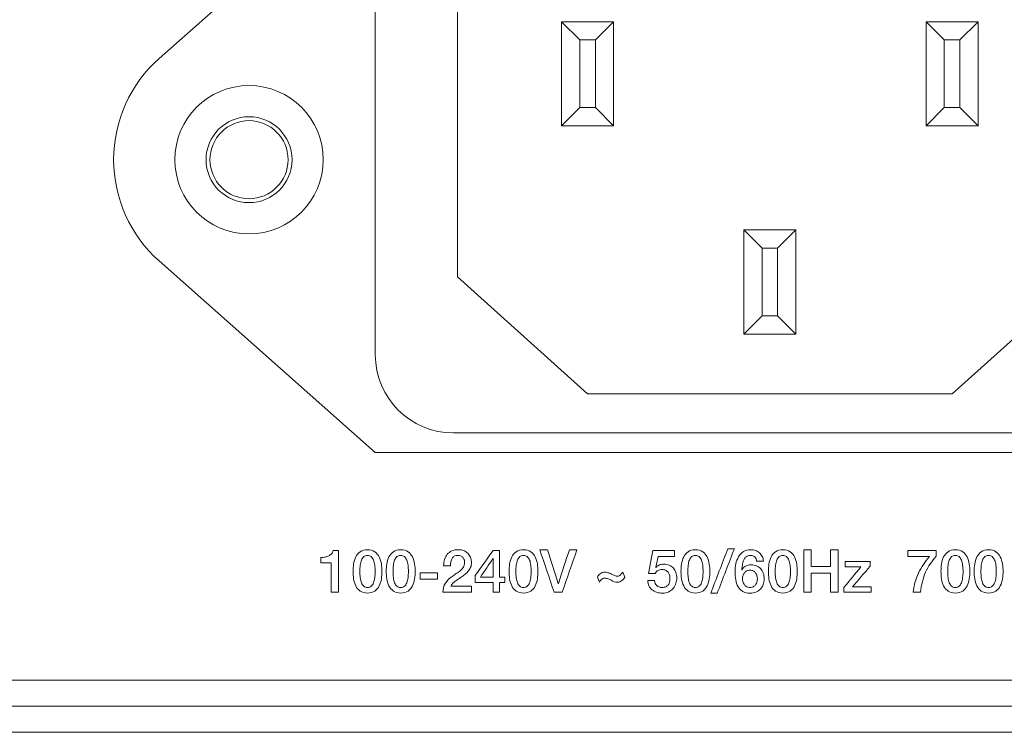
# Model space of a CAD drawing. Header units: millimetres. Extents: x 0 to 2122, y 0 to 1639.
# Tile 65 of 85: x 1835 to 1872, y 827 to 855. Entities that reach past the tile are written whole.
import ezdxf

# ---------------------------------------------------------------- set-up
doc = ezdxf.new("R2010")
doc.units = ezdxf.units.MM
doc.layers.add('1', color=7, linetype='Continuous', true_color=0xffffff)
doc.layers.add('2', color=7, linetype='Continuous', true_color=0xffffff)

msp = doc.modelspace()

# ---------------------------------------------------------------- linework, layer by layer
at = {"layer": '1', "color": 7, "linetype": 'Continuous', "lineweight": 13}
for p, q in [((1848.211, 860.572), (1839.911, 853.213)), ((1851.361, 858.322), (1851.361, 844.822)), ((1848.211, 841.822), (1848.211, 856.822)), ((1855.361, 854.622), (1857.361, 854.622)), ((1855.361, 854.622), (1856.061, 853.922)), ((1855.361, 850.622), (1855.361, 854.622)), ((1856.661, 853.922), (1857.361, 854.622)), ((1857.361, 854.622), (1857.361, 850.622)), ((1869.361, 850.622), (1869.361, 854.622)), ((1870.061, 853.922), (1869.361, 854.622)), ((1869.361, 854.622), (1871.361, 854.622)), ((1870.661, 853.922), (1871.361, 854.622)), ((1871.361, 854.622), (1871.361, 850.622)), ((1856.061, 853.922), (1856.061, 851.322)), ((1856.661, 853.922), (1856.061, 853.922)), ((1856.661, 851.322), (1856.661, 853.922)), ((1870.061, 853.922), (1870.061, 851.322)), ((1870.661, 853.922), (1870.061, 853.922)), ((1870.661, 851.322), (1870.661, 853.922)), ((1855.361, 850.622), (1856.061, 851.322)), ((1856.061, 851.322), (1856.661, 851.322)), ((1856.661, 851.322), (1857.361, 850.622)), ((1869.361, 850.622), (1870.061, 851.322)), ((1870.061, 851.322), (1870.661, 851.322)), ((1871.361, 850.622), (1870.661, 851.322)), ((1857.361, 850.622), (1855.361, 850.622)), ((1871.361, 850.622), (1869.361, 850.622)), ((1862.361, 842.622), (1862.361, 846.622)), ((1863.061, 845.922), (1862.361, 846.622)), ((1862.361, 846.622), (1864.361, 846.622)), ((1863.661, 845.922), (1864.361, 846.622)), ((1864.361, 846.622), (1864.361, 842.622)), ((1863.061, 845.922), (1863.061, 843.322)), ((1863.661, 845.922), (1863.061, 845.922)), ((1863.661, 843.322), (1863.661, 845.922)), ((1839.911, 845.432), (1848.211, 838.072)), ((1851.361, 844.822), (1856.361, 840.322)), ((1870.361, 840.322), (1875.361, 844.822)), ((1862.361, 842.622), (1863.061, 843.322)), ((1863.061, 843.322), (1863.661, 843.322)), ((1864.361, 842.622), (1863.661, 843.322)), ((1864.361, 842.622), (1862.361, 842.622)), ((1856.361, 840.322), (1870.361, 840.322)), ((1875.511, 838.822), (1851.211, 838.822)), ((1848.211, 838.072), (1878.511, 838.072)), ((1891.761, 829.322), (1475.961, 829.322)), ((1475.961, 828.322), (1891.761, 828.322)), ((1891.761, 827.322), (1726.361, 827.322))]:
    msp.add_line(p, q, dxfattribs=at)
at = {"layer": '1', "color": 7, "linetype": 'Continuous', "lineweight": 13, "extrusion": (0, 0, -1)}
msp.add_circle((-1843.361, 849.322), 2.85, dxfattribs=at)
at = {"layer": '1', "color": 7, "linetype": 'Continuous', "lineweight": 13}
for radius in [1.65, 1.5]:
    msp.add_circle((1843.361, 849.322), radius, dxfattribs=at)
msp.add_arc((1843.361, 849.322), 5.2, 131.5622, 228.4378, dxfattribs=at)
at = {"layer": '1', "color": 7, "linetype": 'Continuous', "lineweight": 13, "extrusion": (0, 0, -1)}
msp.add_arc((-1851.211, 841.822), 3, 270, 0, dxfattribs=at)
at = {"layer": '2', "color": 7, "linetype": 'Continuous', "lineweight": 13}
for points, knots in [([(1846.118, 834.041), (1846.174, 834.041), (1846.227, 834.046), (1846.333, 834.064), (1846.379, 834.079), (1846.464, 834.122), (1846.499, 834.15), (1846.527, 834.183)], [0, 0, 0, 0, 0.1, 0.1, 0.2, 0.2, 0.3, 0.3, 0.3, 0.3]), ([(1849.187, 834.339), (1849.3, 834.339), (1849.392, 834.313), (1849.54, 834.207), (1849.596, 834.14), (1849.635, 834.058)], [0, 0, 0, 0, 0.0625, 0.0625, 0.125, 0.125, 0.125, 0.125]), ([(1850.835, 833.72), (1850.835, 833.808), (1850.845, 833.891), (1850.895, 834.042), (1850.93, 834.108), (1850.976, 834.163)], [0.47058824, 0.47058824, 0.47058824, 0.47058824, 0.5, 0.5, 0.52941176, 0.52941176, 0.52941176, 0.52941176]), ([(1850.976, 834.163), (1851.025, 834.218), (1851.081, 834.261), (1851.216, 834.324), (1851.297, 834.339), (1851.385, 834.339), (1851.484, 834.339), (1851.565, 834.323), (1851.699, 834.259), (1851.752, 834.218), (1851.791, 834.169)], [0.5294118, 0.5294118, 0.5294118, 0.5294118, 0.5588235, 0.5588235, 0.5882353, 0.5882353, 0.5882353, 0.6176471, 0.6176471, 0.6470588, 0.6470588, 0.6470588, 0.6470588]), ([(1862.346, 834.263), (1862.423, 834.314), (1862.519, 834.339), (1862.631, 834.339), (1862.695, 834.339), (1862.755, 834.328), (1862.868, 834.285), (1862.921, 834.256), (1862.963, 834.218)], [0.8125, 0.8125, 0.8125, 0.8125, 0.84375, 0.84375, 0.84375, 0.875, 0.875, 0.90625, 0.90625, 0.90625, 0.90625]), ([(1863.859, 834.339), (1863.976, 834.339), (1864.067, 834.313), (1864.215, 834.207), (1864.272, 834.14), (1864.311, 834.058)], [0, 0, 0, 0, 0.0625, 0.0625, 0.125, 0.125, 0.125, 0.125]), ([(1871.761, 834.339), (1871.878, 834.339), (1871.969, 834.313), (1872.118, 834.207), (1872.174, 834.14), (1872.213, 834.058)], [0, 0, 0, 0, 0.0625, 0.0625, 0.125, 0.125, 0.125, 0.125]), ([(1847.458, 832.951), (1847.42, 833.032), (1847.391, 833.122), (1847.363, 833.318), (1847.356, 833.413), (1847.356, 833.596), (1847.363, 833.691), (1847.391, 833.887), (1847.42, 833.976), (1847.458, 834.058)], [0.625, 0.625, 0.625, 0.625, 0.6875, 0.6875, 0.75, 0.75, 0.8125, 0.8125, 0.875, 0.875, 0.875, 0.875]), ([(1848.143, 833.938), (1848.122, 833.994), (1848.09, 834.039), (1848.012, 834.105), (1847.966, 834.121), (1847.854, 834.121), (1847.804, 834.105), (1847.765, 834.072)], [0.375, 0.375, 0.375, 0.375, 0.4375, 0.4375, 0.5, 0.5, 0.5625, 0.5625, 0.5625, 0.5625]), ([(1848.362, 834.058), (1848.4, 833.976), (1848.429, 833.887), (1848.457, 833.691), (1848.464, 833.596), (1848.464, 833.413), (1848.457, 833.318), (1848.429, 833.122), (1848.4, 833.032), (1848.362, 832.951)], [0.125, 0.125, 0.125, 0.125, 0.1875, 0.1875, 0.25, 0.25, 0.3125, 0.3125, 0.375, 0.375, 0.375, 0.375]), ([(1848.736, 832.951), (1848.693, 833.032), (1848.665, 833.122), (1848.637, 833.318), (1848.63, 833.413), (1848.63, 833.596), (1848.637, 833.691), (1848.665, 833.887), (1848.693, 833.976), (1848.736, 834.058)], [0.625, 0.625, 0.625, 0.625, 0.6875, 0.6875, 0.75, 0.75, 0.8125, 0.8125, 0.875, 0.875, 0.875, 0.875]), ([(1849.416, 833.938), (1849.395, 833.994), (1849.367, 834.039), (1849.289, 834.105), (1849.243, 834.121), (1849.187, 834.121), (1849.127, 834.121), (1849.078, 834.105), (1849.042, 834.072)], [0.375, 0.375, 0.375, 0.375, 0.4375, 0.4375, 0.5, 0.5, 0.5, 0.5625, 0.5625, 0.5625, 0.5625]), ([(1849.72, 833.789), (1849.734, 833.691), (1849.741, 833.596), (1849.741, 833.413), (1849.734, 833.318), (1849.72, 833.22)], [0.1875, 0.1875, 0.1875, 0.1875, 0.25, 0.25, 0.3125, 0.3125, 0.3125, 0.3125]), ([(1851.508, 834.093), (1851.473, 834.112), (1851.427, 834.121), (1851.371, 834.121), (1851.318, 834.121), (1851.276, 834.111), (1851.205, 834.07), (1851.18, 834.041), (1851.159, 834.006)], [0.29411765, 0.29411765, 0.29411765, 0.29411765, 0.32352941, 0.32352941, 0.32352941, 0.35294118, 0.35294118, 0.38235294, 0.38235294, 0.38235294, 0.38235294]), ([(1851.879, 834.01), (1851.893, 833.953), (1851.903, 833.898), (1851.903, 833.846), (1851.903, 833.782), (1851.893, 833.724), (1851.872, 833.672)], [0.67647059, 0.67647059, 0.67647059, 0.67647059, 0.70588235, 0.70588235, 0.70588235, 0.73529412, 0.73529412, 0.73529412, 0.73529412]), ([(1853.367, 833.22), (1853.353, 833.318), (1853.346, 833.413), (1853.346, 833.596), (1853.353, 833.691), (1853.367, 833.789)], [0.6875, 0.6875, 0.6875, 0.6875, 0.75, 0.75, 0.8125, 0.8125, 0.8125, 0.8125]), ([(1854.137, 833.938), (1854.112, 833.994), (1854.084, 834.039), (1854.006, 834.105), (1853.96, 834.121), (1853.904, 834.121), (1853.844, 834.121), (1853.798, 834.105), (1853.72, 834.039), (1853.692, 833.994), (1853.671, 833.938)], [0.375, 0.375, 0.375, 0.375, 0.4375, 0.4375, 0.5, 0.5, 0.5, 0.5625, 0.5625, 0.625, 0.625, 0.625, 0.625]), ([(1854.436, 833.789), (1854.45, 833.691), (1854.458, 833.596), (1854.458, 833.413), (1854.45, 833.318), (1854.436, 833.22)], [0.1875, 0.1875, 0.1875, 0.1875, 0.25, 0.25, 0.3125, 0.3125, 0.3125, 0.3125]), ([(1859.125, 833.751), (1859.178, 833.771), (1859.234, 833.782), (1859.287, 833.782), (1859.365, 833.782), (1859.435, 833.769), (1859.562, 833.715), (1859.615, 833.678), (1859.658, 833.63)], [0.17647059, 0.17647059, 0.17647059, 0.17647059, 0.20588235, 0.20588235, 0.20588235, 0.23529412, 0.23529412, 0.26470588, 0.26470588, 0.26470588, 0.26470588]), ([(1860.053, 832.951), (1860.014, 833.032), (1859.986, 833.122), (1859.957, 833.318), (1859.95, 833.413), (1859.95, 833.596), (1859.957, 833.691), (1859.986, 833.887), (1860.014, 833.976), (1860.053, 834.058)], [0.625, 0.625, 0.625, 0.625, 0.6875, 0.6875, 0.75, 0.75, 0.8125, 0.8125, 0.875, 0.875, 0.875, 0.875]), ([(1860.737, 833.938), (1860.716, 833.994), (1860.684, 834.039), (1860.606, 834.105), (1860.561, 834.121), (1860.504, 834.121), (1860.444, 834.121), (1860.398, 834.105), (1860.36, 834.072)], [0.375, 0.375, 0.375, 0.375, 0.4375, 0.4375, 0.5, 0.5, 0.5, 0.5625, 0.5625, 0.5625, 0.5625]), ([(1860.956, 834.058), (1860.995, 833.976), (1861.023, 833.887), (1861.051, 833.691), (1861.058, 833.596), (1861.058, 833.413), (1861.051, 833.318), (1861.023, 833.122), (1860.995, 833.032), (1860.956, 832.951)], [0.125, 0.125, 0.125, 0.125, 0.1875, 0.1875, 0.25, 0.25, 0.3125, 0.3125, 0.375, 0.375, 0.375, 0.375]), ([(1862.053, 833.18), (1862.035, 833.282), (1862.025, 833.391), (1862.025, 833.509), (1862.025, 833.605), (1862.035, 833.702), (1862.056, 833.8)], [0.6875, 0.6875, 0.6875, 0.6875, 0.71875, 0.71875, 0.71875, 0.75, 0.75, 0.75, 0.75]), ([(1862.409, 834.025), (1862.388, 833.996), (1862.367, 833.963), (1862.339, 833.888), (1862.328, 833.848), (1862.307, 833.766), (1862.303, 833.725), (1862.3, 833.684)], [0.125, 0.125, 0.125, 0.125, 0.15625, 0.15625, 0.1875, 0.1875, 0.21875, 0.21875, 0.21875, 0.21875]), ([(1862.783, 834.06), (1862.744, 834.101), (1862.688, 834.121), (1862.621, 834.121), (1862.571, 834.121), (1862.533, 834.113), (1862.462, 834.077), (1862.434, 834.054), (1862.409, 834.025)], [0.03125, 0.03125, 0.03125, 0.03125, 0.0625, 0.0625, 0.0625, 0.09375, 0.09375, 0.125, 0.125, 0.125, 0.125]), ([(1863.411, 832.951), (1863.369, 833.032), (1863.341, 833.122), (1863.312, 833.318), (1863.305, 833.413), (1863.305, 833.596), (1863.312, 833.691), (1863.341, 833.887), (1863.369, 833.976), (1863.411, 834.058)], [0.625, 0.625, 0.625, 0.625, 0.6875, 0.6875, 0.75, 0.75, 0.8125, 0.8125, 0.875, 0.875, 0.875, 0.875]), ([(1864.092, 833.938), (1864.071, 833.994), (1864.043, 834.039), (1863.965, 834.105), (1863.916, 834.121), (1863.803, 834.121), (1863.753, 834.105), (1863.718, 834.072)], [0.375, 0.375, 0.375, 0.375, 0.4375, 0.4375, 0.5, 0.5, 0.5625, 0.5625, 0.5625, 0.5625]), ([(1864.395, 833.789), (1864.409, 833.691), (1864.417, 833.596), (1864.417, 833.413), (1864.409, 833.318), (1864.395, 833.22)], [0.1875, 0.1875, 0.1875, 0.1875, 0.25, 0.25, 0.3125, 0.3125, 0.3125, 0.3125]), ([(1870.036, 832.951), (1869.997, 833.032), (1869.969, 833.122), (1869.941, 833.318), (1869.934, 833.413), (1869.934, 833.596), (1869.941, 833.691), (1869.969, 833.887), (1869.997, 833.976), (1870.036, 834.058)], [0.625, 0.625, 0.625, 0.625, 0.6875, 0.6875, 0.75, 0.75, 0.8125, 0.8125, 0.875, 0.875, 0.875, 0.875]), ([(1870.721, 833.938), (1870.699, 833.994), (1870.668, 834.039), (1870.59, 834.105), (1870.544, 834.121), (1870.488, 834.121), (1870.428, 834.121), (1870.382, 834.105), (1870.343, 834.072)], [0.375, 0.375, 0.375, 0.375, 0.4375, 0.4375, 0.5, 0.5, 0.5, 0.5625, 0.5625, 0.5625, 0.5625]), ([(1870.939, 834.058), (1870.978, 833.976), (1871.006, 833.887), (1871.035, 833.691), (1871.042, 833.596), (1871.042, 833.413), (1871.035, 833.318), (1871.006, 833.122), (1870.978, 833.032), (1870.939, 832.951)], [0.125, 0.125, 0.125, 0.125, 0.1875, 0.1875, 0.25, 0.25, 0.3125, 0.3125, 0.375, 0.375, 0.375, 0.375]), ([(1871.313, 832.951), (1871.271, 833.032), (1871.243, 833.122), (1871.214, 833.318), (1871.207, 833.413), (1871.207, 833.596), (1871.214, 833.691), (1871.243, 833.887), (1871.271, 833.976), (1871.313, 834.058)], [0.625, 0.625, 0.625, 0.625, 0.6875, 0.6875, 0.75, 0.75, 0.8125, 0.8125, 0.875, 0.875, 0.875, 0.875]), ([(1871.528, 833.938), (1871.507, 833.881), (1871.493, 833.816), (1871.472, 833.668), (1871.468, 833.588), (1871.468, 833.42), (1871.472, 833.341), (1871.493, 833.191), (1871.507, 833.126), (1871.528, 833.07)], [0.625, 0.625, 0.625, 0.625, 0.6875, 0.6875, 0.75, 0.75, 0.8125, 0.8125, 0.875, 0.875, 0.875, 0.875]), ([(1871.906, 834.072), (1871.867, 834.105), (1871.818, 834.121), (1871.705, 834.121), (1871.655, 834.105), (1871.62, 834.072)], [0.4375, 0.4375, 0.4375, 0.4375, 0.5, 0.5, 0.5625, 0.5625, 0.5625, 0.5625]), ([(1872.294, 833.789), (1872.312, 833.691), (1872.319, 833.596), (1872.319, 833.413), (1872.312, 833.318), (1872.294, 833.22)], [0.1875, 0.1875, 0.1875, 0.1875, 0.25, 0.25, 0.3125, 0.3125, 0.3125, 0.3125]), ([(1847.631, 833.742), (1847.621, 833.668), (1847.617, 833.588), (1847.617, 833.42), (1847.621, 833.341), (1847.631, 833.266)], [0.6875, 0.6875, 0.6875, 0.6875, 0.75, 0.75, 0.8125, 0.8125, 0.8125, 0.8125]), ([(1848.189, 833.266), (1848.199, 833.341), (1848.203, 833.42), (1848.203, 833.588), (1848.199, 833.668), (1848.189, 833.742)], [0.1875, 0.1875, 0.1875, 0.1875, 0.25, 0.25, 0.3125, 0.3125, 0.3125, 0.3125]), ([(1848.905, 833.742), (1848.898, 833.668), (1848.891, 833.588), (1848.891, 833.42), (1848.898, 833.341), (1848.905, 833.266)], [0.6875, 0.6875, 0.6875, 0.6875, 0.75, 0.75, 0.8125, 0.8125, 0.8125, 0.8125]), ([(1849.466, 833.266), (1849.473, 833.341), (1849.48, 833.42), (1849.48, 833.588), (1849.473, 833.668), (1849.466, 833.742)], [0.1875, 0.1875, 0.1875, 0.1875, 0.25, 0.25, 0.3125, 0.3125, 0.3125, 0.3125]), ([(1851.156, 833.31), (1851.208, 833.348), (1851.265, 833.385), (1851.378, 833.457), (1851.427, 833.495), (1851.477, 833.536)], [0.08823529, 0.08823529, 0.08823529, 0.08823529, 0.11764706, 0.11764706, 0.14705882, 0.14705882, 0.14705882, 0.14705882]), ([(1851.794, 833.528), (1851.759, 833.485), (1851.72, 833.445), (1851.635, 833.371), (1851.59, 833.337), (1851.544, 833.305)], [0.76470588, 0.76470588, 0.76470588, 0.76470588, 0.79411765, 0.79411765, 0.82352941, 0.82352941, 0.82352941, 0.82352941]), ([(1853.621, 833.742), (1853.614, 833.668), (1853.607, 833.588), (1853.607, 833.42), (1853.614, 833.341), (1853.621, 833.266)], [0.6875, 0.6875, 0.6875, 0.6875, 0.75, 0.75, 0.8125, 0.8125, 0.8125, 0.8125]), ([(1854.182, 833.266), (1854.189, 833.341), (1854.197, 833.42), (1854.197, 833.588), (1854.189, 833.668), (1854.182, 833.742)], [0.1875, 0.1875, 0.1875, 0.1875, 0.25, 0.25, 0.3125, 0.3125, 0.3125, 0.3125]), ([(1856.92, 833.46), (1856.952, 833.471), (1856.983, 833.477), (1857.061, 833.477), (1857.103, 833.469), (1857.188, 833.441), (1857.234, 833.424), (1857.276, 833.403)], [0.6153846, 0.6153846, 0.6153846, 0.6153846, 0.6538462, 0.6538462, 0.6923077, 0.6923077, 0.7307692, 0.7307692, 0.7307692, 0.7307692]), ([(1857.276, 833.403), (1857.319, 833.385), (1857.361, 833.367), (1857.446, 833.33), (1857.481, 833.321), (1857.513, 833.321), (1857.534, 833.321), (1857.555, 833.326), (1857.573, 833.336)], [0.7307692, 0.7307692, 0.7307692, 0.7307692, 0.7692308, 0.7692308, 0.8076923, 0.8076923, 0.8076923, 0.8461538, 0.8461538, 0.8461538, 0.8461538]), ([(1859.509, 833.368), (1859.495, 833.408), (1859.478, 833.444), (1859.428, 833.505), (1859.396, 833.53), (1859.319, 833.566), (1859.273, 833.576), (1859.224, 833.576), (1859.167, 833.576), (1859.114, 833.565), (1859.068, 833.545)], [0.7941176, 0.7941176, 0.7941176, 0.7941176, 0.8235294, 0.8235294, 0.8529412, 0.8529412, 0.8823529, 0.8823529, 0.8823529, 0.9117647, 0.9117647, 0.9117647, 0.9117647]), ([(1859.756, 833.459), (1859.777, 833.393), (1859.788, 833.322), (1859.788, 833.245), (1859.788, 833.181), (1859.777, 833.115), (1859.735, 832.979), (1859.703, 832.917), (1859.658, 832.861)], [0.29411765, 0.29411765, 0.29411765, 0.29411765, 0.32352941, 0.32352941, 0.32352941, 0.35294118, 0.35294118, 0.38235294, 0.38235294, 0.38235294, 0.38235294]), ([(1860.226, 833.742), (1860.215, 833.668), (1860.211, 833.588), (1860.211, 833.42), (1860.215, 833.341), (1860.226, 833.266)], [0.6875, 0.6875, 0.6875, 0.6875, 0.75, 0.75, 0.8125, 0.8125, 0.8125, 0.8125]), ([(1860.783, 833.266), (1860.793, 833.341), (1860.797, 833.42), (1860.797, 833.588), (1860.793, 833.668), (1860.783, 833.742)], [0.1875, 0.1875, 0.1875, 0.1875, 0.25, 0.25, 0.3125, 0.3125, 0.3125, 0.3125]), ([(1862.815, 833.45), (1862.79, 833.48), (1862.762, 833.504), (1862.691, 833.541), (1862.649, 833.55), (1862.603, 833.55), (1862.554, 833.55), (1862.511, 833.541), (1862.441, 833.506), (1862.409, 833.483), (1862.388, 833.453)], [0.375, 0.375, 0.375, 0.375, 0.4375, 0.4375, 0.5, 0.5, 0.5, 0.5625, 0.5625, 0.625, 0.625, 0.625, 0.625]), ([(1862.437, 833.71), (1862.501, 833.741), (1862.568, 833.757), (1862.638, 833.757), (1862.72, 833.757), (1862.79, 833.743), (1862.85, 833.715)], [0.3125, 0.3125, 0.3125, 0.3125, 0.34375, 0.34375, 0.34375, 0.375, 0.375, 0.375, 0.375]), ([(1863.111, 833.431), (1863.132, 833.365), (1863.146, 833.294), (1863.146, 833.14), (1863.132, 833.068), (1863.108, 833.001)], [0.4375, 0.4375, 0.4375, 0.4375, 0.46875, 0.46875, 0.5, 0.5, 0.5, 0.5]), ([(1863.58, 833.742), (1863.573, 833.668), (1863.566, 833.588), (1863.566, 833.42), (1863.573, 833.341), (1863.58, 833.266)], [0.6875, 0.6875, 0.6875, 0.6875, 0.75, 0.75, 0.8125, 0.8125, 0.8125, 0.8125]), ([(1864.141, 833.266), (1864.148, 833.341), (1864.155, 833.42), (1864.155, 833.588), (1864.148, 833.668), (1864.141, 833.742)], [0.1875, 0.1875, 0.1875, 0.1875, 0.25, 0.25, 0.3125, 0.3125, 0.3125, 0.3125]), ([(1868.869, 832.702), (1868.879, 832.829), (1868.9, 832.954), (1868.971, 833.202), (1869.013, 833.322), (1869.07, 833.438)], [0.5384615, 0.5384615, 0.5384615, 0.5384615, 0.6153846, 0.6153846, 0.6923077, 0.6923077, 0.6923077, 0.6923077]), ([(1870.209, 833.742), (1870.198, 833.668), (1870.195, 833.588), (1870.195, 833.42), (1870.198, 833.341), (1870.209, 833.266)], [0.6875, 0.6875, 0.6875, 0.6875, 0.75, 0.75, 0.8125, 0.8125, 0.8125, 0.8125]), ([(1870.766, 833.266), (1870.777, 833.341), (1870.781, 833.42), (1870.781, 833.588), (1870.777, 833.668), (1870.766, 833.742)], [0.1875, 0.1875, 0.1875, 0.1875, 0.25, 0.25, 0.3125, 0.3125, 0.3125, 0.3125]), ([(1872.044, 833.266), (1872.051, 833.341), (1872.058, 833.42), (1872.058, 833.588), (1872.051, 833.668), (1872.044, 833.742)], [0.1875, 0.1875, 0.1875, 0.1875, 0.25, 0.25, 0.3125, 0.3125, 0.3125, 0.3125]), ([(1847.91, 832.888), (1847.966, 832.888), (1848.012, 832.904), (1848.09, 832.97), (1848.122, 833.014), (1848.143, 833.07)], [0, 0, 0, 0, 0.0625, 0.0625, 0.125, 0.125, 0.125, 0.125]), ([(1849.187, 832.888), (1849.243, 832.888), (1849.289, 832.904), (1849.367, 832.97), (1849.395, 833.014), (1849.416, 833.07)], [0, 0, 0, 0, 0.0625, 0.0625, 0.125, 0.125, 0.125, 0.125]), ([(1853.671, 833.07), (1853.692, 833.014), (1853.72, 832.97), (1853.798, 832.904), (1853.844, 832.888), (1853.904, 832.888)], [0.875, 0.875, 0.875, 0.875, 0.9375, 0.9375, 1, 1, 1, 1]), ([(1853.904, 832.888), (1853.96, 832.888), (1854.006, 832.904), (1854.084, 832.97), (1854.112, 833.014), (1854.137, 833.07)], [0, 0, 0, 0, 0.0625, 0.0625, 0.125, 0.125, 0.125, 0.125]), ([(1856.892, 833.191), (1856.874, 833.177), (1856.86, 833.16), (1856.839, 833.124), (1856.828, 833.105), (1856.818, 833.087)], [0.38461538, 0.38461538, 0.38461538, 0.38461538, 0.42307692, 0.42307692, 0.46153846, 0.46153846, 0.46153846, 0.46153846]), ([(1857.276, 833.163), (1857.237, 833.184), (1857.199, 833.203), (1857.114, 833.235), (1857.065, 833.243), (1857.012, 833.243), (1856.987, 833.243), (1856.962, 833.238), (1856.945, 833.228)], [0.2307692, 0.2307692, 0.2307692, 0.2307692, 0.2692308, 0.2692308, 0.3076923, 0.3076923, 0.3076923, 0.3461538, 0.3461538, 0.3461538, 0.3461538]), ([(1857.604, 833.104), (1857.576, 833.093), (1857.544, 833.087), (1857.509, 833.087), (1857.467, 833.087), (1857.424, 833.094), (1857.389, 833.109)], [0.11538462, 0.11538462, 0.11538462, 0.11538462, 0.15384615, 0.15384615, 0.15384615, 0.19230769, 0.19230769, 0.19230769, 0.19230769]), ([(1859.513, 833.103), (1859.52, 833.146), (1859.527, 833.192), (1859.527, 833.241), (1859.527, 833.285), (1859.52, 833.328), (1859.509, 833.368)], [0.73529412, 0.73529412, 0.73529412, 0.73529412, 0.76470588, 0.76470588, 0.76470588, 0.79411765, 0.79411765, 0.79411765, 0.79411765]), ([(1860.504, 832.888), (1860.561, 832.888), (1860.606, 832.904), (1860.684, 832.97), (1860.716, 833.014), (1860.737, 833.07)], [0, 0, 0, 0, 0.0625, 0.0625, 0.125, 0.125, 0.125, 0.125]), ([(1862.332, 833.348), (1862.317, 833.309), (1862.314, 833.267), (1862.314, 833.178), (1862.317, 833.136), (1862.332, 833.096)], [0.6875, 0.6875, 0.6875, 0.6875, 0.75, 0.75, 0.8125, 0.8125, 0.8125, 0.8125]), ([(1862.868, 833.097), (1862.878, 833.138), (1862.885, 833.179), (1862.885, 833.265), (1862.878, 833.306), (1862.868, 833.346)], [0.1875, 0.1875, 0.1875, 0.1875, 0.25, 0.25, 0.3125, 0.3125, 0.3125, 0.3125]), ([(1863.859, 832.888), (1863.916, 832.888), (1863.965, 832.904), (1864.043, 832.97), (1864.071, 833.014), (1864.092, 833.07)], [0, 0, 0, 0, 0.0625, 0.0625, 0.125, 0.125, 0.125, 0.125]), ([(1870.488, 832.888), (1870.544, 832.888), (1870.59, 832.904), (1870.668, 832.97), (1870.699, 833.014), (1870.721, 833.07)], [0, 0, 0, 0, 0.0625, 0.0625, 0.125, 0.125, 0.125, 0.125]), ([(1848.192, 832.749), (1848.118, 832.696), (1848.026, 832.67), (1847.91, 832.67), (1847.797, 832.67), (1847.702, 832.696), (1847.628, 832.749)], [0.4375, 0.4375, 0.4375, 0.4375, 0.5, 0.5, 0.5, 0.5625, 0.5625, 0.5625, 0.5625]), ([(1849.466, 832.749), (1849.392, 832.696), (1849.3, 832.67), (1849.187, 832.67), (1849.071, 832.67), (1848.975, 832.696), (1848.905, 832.749)], [0.4375, 0.4375, 0.4375, 0.4375, 0.5, 0.5, 0.5, 0.5625, 0.5625, 0.5625, 0.5625]), ([(1854.182, 832.749), (1854.112, 832.696), (1854.017, 832.67), (1853.904, 832.67), (1853.787, 832.67), (1853.692, 832.696), (1853.621, 832.749)], [0.4375, 0.4375, 0.4375, 0.4375, 0.5, 0.5, 0.5, 0.5625, 0.5625, 0.5625, 0.5625]), ([(1859.658, 832.861), (1859.615, 832.806), (1859.555, 832.76), (1859.414, 832.688), (1859.329, 832.67), (1859.234, 832.67), (1859.157, 832.67), (1859.083, 832.68), (1858.948, 832.721), (1858.892, 832.752), (1858.843, 832.794)], [0.3823529, 0.3823529, 0.3823529, 0.3823529, 0.4117647, 0.4117647, 0.4411765, 0.4411765, 0.4411765, 0.4705882, 0.4705882, 0.5, 0.5, 0.5, 0.5]), ([(1859.023, 832.958), (1859.075, 832.911), (1859.142, 832.888), (1859.227, 832.888), (1859.284, 832.888), (1859.329, 832.897), (1859.407, 832.934), (1859.439, 832.959), (1859.46, 832.991)], [0.61764706, 0.61764706, 0.61764706, 0.61764706, 0.64705882, 0.64705882, 0.64705882, 0.67647059, 0.67647059, 0.70588235, 0.70588235, 0.70588235, 0.70588235]), ([(1860.783, 832.749), (1860.712, 832.696), (1860.617, 832.67), (1860.504, 832.67), (1860.388, 832.67), (1860.296, 832.696), (1860.222, 832.749)], [0.4375, 0.4375, 0.4375, 0.4375, 0.5, 0.5, 0.5, 0.5625, 0.5625, 0.5625, 0.5625]), ([(1862.998, 832.827), (1862.952, 832.777), (1862.896, 832.739), (1862.762, 832.683), (1862.691, 832.67), (1862.61, 832.67), (1862.494, 832.67), (1862.395, 832.692), (1862.321, 832.735)], [0.53125, 0.53125, 0.53125, 0.53125, 0.5625, 0.5625, 0.59375, 0.59375, 0.59375, 0.625, 0.625, 0.625, 0.625]), ([(1862.388, 832.99), (1862.409, 832.958), (1862.441, 832.934), (1862.511, 832.897), (1862.554, 832.888), (1862.603, 832.888)], [0.875, 0.875, 0.875, 0.875, 0.9375, 0.9375, 1, 1, 1, 1]), ([(1862.603, 832.888), (1862.649, 832.888), (1862.691, 832.897), (1862.762, 832.935), (1862.79, 832.96), (1862.815, 832.991)], [0, 0, 0, 0, 0.0625, 0.0625, 0.125, 0.125, 0.125, 0.125]), ([(1864.141, 832.749), (1864.067, 832.696), (1863.976, 832.67), (1863.859, 832.67), (1863.746, 832.67), (1863.651, 832.696), (1863.58, 832.749)], [0.4375, 0.4375, 0.4375, 0.4375, 0.5, 0.5, 0.5, 0.5625, 0.5625, 0.5625, 0.5625]), ([(1870.77, 832.749), (1870.696, 832.696), (1870.601, 832.67), (1870.488, 832.67), (1870.371, 832.67), (1870.28, 832.696), (1870.206, 832.749)], [0.4375, 0.4375, 0.4375, 0.4375, 0.5, 0.5, 0.5, 0.5625, 0.5625, 0.5625, 0.5625]), ([(1872.044, 832.749), (1871.969, 832.696), (1871.878, 832.67), (1871.761, 832.67), (1871.648, 832.67), (1871.553, 832.696), (1871.483, 832.749)], [0.4375, 0.4375, 0.4375, 0.4375, 0.5, 0.5, 0.5, 0.5625, 0.5625, 0.5625, 0.5625])]:
    msp.add_open_spline(points, degree=3, knots=knots, dxfattribs=at)
for points in [[(1846.527, 834.183), (1846.559, 834.217), (1846.577, 834.258), (1846.587, 834.307)], [(1846.587, 834.307), (1846.587, 834.307), (1846.799, 834.307), (1846.799, 834.307)], [(1846.799, 834.307), (1846.799, 834.307), (1846.799, 832.702), (1846.799, 832.702)], [(1847.458, 834.058), (1847.501, 834.14), (1847.557, 834.207), (1847.628, 834.26)], [(1847.628, 834.26), (1847.702, 834.313), (1847.797, 834.339), (1847.91, 834.339)], [(1847.91, 834.339), (1848.026, 834.339), (1848.118, 834.313), (1848.192, 834.26)], [(1848.192, 834.26), (1848.263, 834.207), (1848.319, 834.14), (1848.362, 834.058)], [(1848.736, 834.058), (1848.774, 834.14), (1848.831, 834.207), (1848.905, 834.26)], [(1848.905, 834.26), (1848.975, 834.313), (1849.071, 834.339), (1849.187, 834.339)], [(1851.791, 834.169), (1851.833, 834.121), (1851.861, 834.067), (1851.879, 834.01)], [(1852.045, 833.342), (1852.274, 833.663), (1852.503, 833.985), (1852.732, 834.307)], [(1852.732, 834.307), (1852.815, 834.307), (1852.897, 834.307), (1852.979, 834.307)], [(1852.979, 834.307), (1852.979, 833.968), (1852.979, 833.628), (1852.979, 833.289)], [(1853.452, 834.058), (1853.491, 834.14), (1853.547, 834.207), (1853.621, 834.26)], [(1853.621, 834.26), (1853.692, 834.313), (1853.787, 834.339), (1853.904, 834.339)], [(1853.904, 834.339), (1854.017, 834.339), (1854.112, 834.313), (1854.182, 834.26)], [(1854.182, 834.26), (1854.256, 834.207), (1854.313, 834.14), (1854.352, 834.058)], [(1854.528, 834.339), (1854.627, 834.339), (1854.726, 834.339), (1854.824, 834.339)], [(1855.075, 832.702), (1854.893, 833.248), (1854.71, 833.793), (1854.528, 834.339)], [(1854.824, 834.339), (1854.962, 833.907), (1855.1, 833.475), (1855.237, 833.043)], [(1855.241, 833.043), (1855.382, 833.475), (1855.523, 833.907), (1855.664, 834.339)], [(1855.953, 834.339), (1855.766, 833.793), (1855.579, 833.248), (1855.392, 832.702)], [(1855.664, 834.339), (1855.76, 834.339), (1855.857, 834.339), (1855.953, 834.339)], [(1858.701, 833.429), (1858.701, 833.429), (1858.874, 834.307), (1858.874, 834.307)], [(1858.874, 834.307), (1858.874, 834.307), (1859.703, 834.307), (1859.703, 834.307)], [(1859.703, 834.307), (1859.703, 834.307), (1859.703, 834.073), (1859.703, 834.073)], [(1860.053, 834.058), (1860.095, 834.14), (1860.151, 834.207), (1860.222, 834.26)], [(1860.222, 834.26), (1860.296, 834.313), (1860.388, 834.339), (1860.504, 834.339)], [(1860.504, 834.339), (1860.617, 834.339), (1860.712, 834.313), (1860.783, 834.26)], [(1860.783, 834.26), (1860.857, 834.207), (1860.913, 834.14), (1860.956, 834.058)], [(1861.09, 832.663), (1861.31, 833.235), (1861.53, 833.806), (1861.749, 834.378)], [(1862, 834.378), (1861.78, 833.806), (1861.56, 833.235), (1861.34, 832.663)], [(1861.749, 834.378), (1861.833, 834.378), (1861.916, 834.378), (1862, 834.378)], [(1862.159, 834.067), (1862.208, 834.148), (1862.268, 834.213), (1862.346, 834.263)], [(1862.963, 834.218), (1863.005, 834.179), (1863.041, 834.133), (1863.069, 834.08)], [(1863.411, 834.058), (1863.45, 834.14), (1863.506, 834.207), (1863.58, 834.26)], [(1863.58, 834.26), (1863.651, 834.313), (1863.746, 834.339), (1863.859, 834.339)], [(1864.667, 834.339), (1864.762, 834.339), (1864.857, 834.339), (1864.953, 834.339)], [(1864.667, 832.702), (1864.667, 833.248), (1864.667, 833.793), (1864.667, 834.339)], [(1864.953, 834.339), (1864.953, 834.122), (1864.953, 833.905), (1864.953, 833.688)], [(1865.697, 833.688), (1865.697, 833.905), (1865.697, 834.122), (1865.697, 834.339)], [(1865.697, 834.339), (1865.792, 834.339), (1865.888, 834.339), (1865.983, 834.339)], [(1865.983, 834.339), (1865.983, 833.793), (1865.983, 833.248), (1865.983, 832.702)], [(1868.657, 834.307), (1868.657, 834.307), (1869.754, 834.307), (1869.754, 834.307)], [(1868.657, 834.073), (1868.657, 834.073), (1868.657, 834.307), (1868.657, 834.307)], [(1869.754, 834.307), (1869.754, 834.307), (1869.754, 834.089), (1869.754, 834.089)], [(1870.036, 834.058), (1870.079, 834.14), (1870.135, 834.207), (1870.206, 834.26)], [(1870.206, 834.26), (1870.28, 834.313), (1870.371, 834.339), (1870.488, 834.339)], [(1870.488, 834.339), (1870.601, 834.339), (1870.696, 834.313), (1870.77, 834.26)], [(1870.77, 834.26), (1870.841, 834.207), (1870.897, 834.14), (1870.939, 834.058)], [(1871.313, 834.058), (1871.352, 834.14), (1871.409, 834.207), (1871.483, 834.26)], [(1871.483, 834.26), (1871.553, 834.313), (1871.648, 834.339), (1871.761, 834.339)], [(1846.118, 833.835), (1846.118, 833.835), (1846.118, 834.041), (1846.118, 834.041)], [(1846.513, 833.835), (1846.513, 833.835), (1846.118, 833.835), (1846.118, 833.835)], [(1846.513, 832.702), (1846.513, 832.702), (1846.513, 833.835), (1846.513, 833.835)], [(1847.677, 833.938), (1847.656, 833.881), (1847.638, 833.816), (1847.631, 833.742)], [(1847.765, 834.072), (1847.73, 834.039), (1847.698, 833.994), (1847.677, 833.938)], [(1848.189, 833.742), (1848.182, 833.816), (1848.164, 833.881), (1848.143, 833.938)], [(1848.951, 833.938), (1848.93, 833.881), (1848.915, 833.816), (1848.905, 833.742)], [(1849.042, 834.072), (1849.004, 834.039), (1848.975, 833.994), (1848.951, 833.938)], [(1849.466, 833.742), (1849.455, 833.816), (1849.441, 833.881), (1849.416, 833.938)], [(1849.635, 834.058), (1849.677, 833.976), (1849.702, 833.887), (1849.72, 833.789)], [(1851.113, 833.878), (1851.103, 833.829), (1851.096, 833.777), (1851.096, 833.72)], [(1851.159, 834.006), (1851.138, 833.969), (1851.124, 833.927), (1851.113, 833.878)], [(1851.59, 834.022), (1851.572, 834.05), (1851.544, 834.073), (1851.508, 834.093)], [(1851.632, 833.93), (1851.625, 833.963), (1851.611, 833.993), (1851.59, 834.022)], [(1851.593, 833.671), (1851.625, 833.719), (1851.639, 833.774), (1851.642, 833.837)], [(1851.642, 833.837), (1851.642, 833.866), (1851.639, 833.897), (1851.632, 833.93)], [(1852.729, 833.995), (1852.568, 833.76), (1852.407, 833.524), (1852.246, 833.289)], [(1852.732, 833.995), (1852.731, 833.995), (1852.73, 833.995), (1852.729, 833.995)], [(1852.732, 833.289), (1852.732, 833.524), (1852.732, 833.76), (1852.732, 833.995)], [(1853.367, 833.789), (1853.385, 833.887), (1853.41, 833.976), (1853.452, 834.058)], [(1853.671, 833.938), (1853.646, 833.881), (1853.632, 833.816), (1853.621, 833.742)], [(1854.182, 833.742), (1854.172, 833.816), (1854.158, 833.881), (1854.137, 833.938)], [(1854.352, 834.058), (1854.394, 833.976), (1854.419, 833.887), (1854.436, 833.789)], [(1859.068, 834.073), (1859.068, 834.073), (1858.987, 833.665), (1858.987, 833.665)], [(1859.703, 834.073), (1859.703, 834.073), (1859.068, 834.073), (1859.068, 834.073)], [(1860.271, 833.938), (1860.25, 833.881), (1860.233, 833.816), (1860.226, 833.742)], [(1860.36, 834.072), (1860.324, 834.039), (1860.293, 833.994), (1860.271, 833.938)], [(1860.783, 833.742), (1860.776, 833.816), (1860.758, 833.881), (1860.737, 833.938)], [(1862.056, 833.8), (1862.078, 833.898), (1862.113, 833.987), (1862.159, 834.067)], [(1862.854, 833.901), (1862.847, 833.967), (1862.825, 834.02), (1862.783, 834.06)], [(1863.115, 833.901), (1863.115, 833.901), (1862.854, 833.901), (1862.854, 833.901)], [(1863.069, 834.08), (1863.097, 834.027), (1863.111, 833.967), (1863.115, 833.901)], [(1863.626, 833.938), (1863.605, 833.881), (1863.591, 833.816), (1863.58, 833.742)], [(1863.718, 834.072), (1863.679, 834.039), (1863.651, 833.994), (1863.626, 833.938)], [(1864.141, 833.742), (1864.131, 833.816), (1864.117, 833.881), (1864.092, 833.938)], [(1864.311, 834.058), (1864.353, 833.976), (1864.378, 833.887), (1864.395, 833.789)], [(1866.251, 833.888), (1866.572, 833.888), (1866.893, 833.888), (1867.214, 833.888)], [(1866.251, 833.681), (1866.251, 833.75), (1866.251, 833.819), (1866.251, 833.888)], [(1867.214, 833.888), (1867.214, 833.826), (1867.214, 833.765), (1867.214, 833.704)], [(1869.493, 834.073), (1869.493, 834.073), (1868.657, 834.073), (1868.657, 834.073)], [(1869.26, 833.773), (1869.331, 833.88), (1869.408, 833.98), (1869.493, 834.073)], [(1869.525, 833.794), (1869.454, 833.693), (1869.394, 833.585), (1869.345, 833.471)], [(1869.754, 834.089), (1869.669, 833.994), (1869.592, 833.896), (1869.525, 833.794)], [(1870.255, 833.938), (1870.234, 833.881), (1870.216, 833.816), (1870.209, 833.742)], [(1870.343, 834.072), (1870.308, 834.039), (1870.276, 833.994), (1870.255, 833.938)], [(1870.766, 833.742), (1870.759, 833.816), (1870.742, 833.881), (1870.721, 833.938)], [(1871.62, 834.072), (1871.581, 834.039), (1871.553, 833.994), (1871.528, 833.938)], [(1871.994, 833.938), (1871.973, 833.994), (1871.941, 834.039), (1871.906, 834.072)], [(1872.044, 833.742), (1872.033, 833.816), (1872.019, 833.881), (1871.994, 833.938)], [(1872.213, 834.058), (1872.255, 833.976), (1872.28, 833.887), (1872.294, 833.789)], [(1850.602, 833.449), (1850.379, 833.449), (1850.157, 833.449), (1849.935, 833.449)], [(1849.935, 833.449), (1849.935, 833.367), (1849.935, 833.284), (1849.935, 833.202)], [(1850.602, 833.202), (1850.602, 833.284), (1850.602, 833.367), (1850.602, 833.449)], [(1851.096, 833.72), (1851.096, 833.72), (1850.835, 833.72), (1850.835, 833.72)], [(1851.477, 833.536), (1851.522, 833.578), (1851.561, 833.623), (1851.593, 833.671)], [(1851.872, 833.672), (1851.854, 833.62), (1851.826, 833.572), (1851.794, 833.528)], [(1856.782, 833.352), (1856.8, 833.376), (1856.818, 833.397), (1856.842, 833.415)], [(1856.842, 833.415), (1856.864, 833.433), (1856.892, 833.448), (1856.92, 833.46)], [(1857.625, 833.373), (1857.643, 833.387), (1857.657, 833.403), (1857.671, 833.422)], [(1857.671, 833.422), (1857.685, 833.44), (1857.7, 833.459), (1857.714, 833.477)], [(1857.714, 833.477), (1857.714, 833.477), (1857.795, 833.284), (1857.795, 833.284)], [(1858.963, 833.429), (1858.963, 833.429), (1858.701, 833.429), (1858.701, 833.429)], [(1859.068, 833.545), (1859.019, 833.524), (1858.984, 833.485), (1858.963, 833.429)], [(1858.987, 833.665), (1858.987, 833.665), (1858.991, 833.66), (1858.991, 833.66)], [(1858.991, 833.66), (1859.026, 833.7), (1859.068, 833.73), (1859.125, 833.751)], [(1859.658, 833.63), (1859.7, 833.581), (1859.732, 833.524), (1859.756, 833.459)], [(1862.3, 833.684), (1862.293, 833.644), (1862.289, 833.606), (1862.289, 833.571)], [(1862.289, 833.571), (1862.289, 833.571), (1862.293, 833.566), (1862.293, 833.566)], [(1862.293, 833.566), (1862.328, 833.631), (1862.377, 833.678), (1862.437, 833.71)], [(1862.388, 833.453), (1862.363, 833.423), (1862.342, 833.388), (1862.332, 833.348)], [(1862.868, 833.346), (1862.854, 833.386), (1862.836, 833.421), (1862.815, 833.45)], [(1862.85, 833.715), (1862.914, 833.688), (1862.967, 833.65), (1863.012, 833.602)], [(1863.012, 833.602), (1863.055, 833.554), (1863.087, 833.497), (1863.111, 833.431)], [(1864.953, 833.688), (1865.201, 833.688), (1865.449, 833.688), (1865.697, 833.688)], [(1865.697, 833.44), (1865.449, 833.44), (1865.201, 833.44), (1864.953, 833.44)], [(1864.953, 833.44), (1864.953, 833.194), (1864.953, 832.948), (1864.953, 832.702)], [(1865.697, 832.702), (1865.697, 832.948), (1865.697, 833.194), (1865.697, 833.44)], [(1866.205, 832.885), (1866.424, 833.151), (1866.643, 833.416), (1866.861, 833.681)], [(1866.861, 833.681), (1866.658, 833.681), (1866.454, 833.681), (1866.251, 833.681)], [(1867.214, 833.704), (1866.987, 833.439), (1866.76, 833.173), (1866.533, 832.908)], [(1869.07, 833.438), (1869.123, 833.554), (1869.186, 833.666), (1869.26, 833.773)], [(1869.345, 833.471), (1869.292, 833.357), (1869.253, 833.237), (1869.221, 833.11)], [(1847.631, 833.266), (1847.638, 833.191), (1847.656, 833.126), (1847.677, 833.07)], [(1847.677, 833.07), (1847.698, 833.014), (1847.73, 832.97), (1847.765, 832.937)], [(1848.143, 833.07), (1848.164, 833.126), (1848.182, 833.191), (1848.189, 833.266)], [(1848.905, 833.266), (1848.915, 833.191), (1848.93, 833.126), (1848.951, 833.07)], [(1848.951, 833.07), (1848.975, 833.014), (1849.004, 832.97), (1849.042, 832.937)], [(1849.416, 833.07), (1849.441, 833.126), (1849.455, 833.191), (1849.466, 833.266)], [(1849.72, 833.22), (1849.702, 833.122), (1849.677, 833.032), (1849.635, 832.951)], [(1849.935, 833.202), (1850.157, 833.202), (1850.379, 833.202), (1850.602, 833.202)], [(1850.803, 832.702), (1850.806, 832.835), (1850.838, 832.951), (1850.902, 833.05)], [(1850.902, 833.05), (1850.962, 833.15), (1851.05, 833.236), (1851.156, 833.31)], [(1851.177, 833.036), (1851.149, 833.004), (1851.127, 832.971), (1851.117, 832.936)], [(1851.279, 833.126), (1851.24, 833.097), (1851.208, 833.067), (1851.177, 833.036)], [(1851.406, 833.213), (1851.36, 833.184), (1851.318, 833.155), (1851.279, 833.126)], [(1851.544, 833.305), (1851.498, 833.273), (1851.452, 833.242), (1851.406, 833.213)], [(1852.045, 833.082), (1852.045, 833.169), (1852.045, 833.255), (1852.045, 833.342)], [(1852.732, 833.082), (1852.503, 833.082), (1852.274, 833.082), (1852.045, 833.082)], [(1852.246, 833.289), (1852.408, 833.289), (1852.57, 833.289), (1852.732, 833.289)], [(1852.732, 832.702), (1852.732, 832.829), (1852.732, 832.956), (1852.732, 833.082)], [(1852.979, 833.289), (1853.049, 833.289), (1853.118, 833.289), (1853.188, 833.289)], [(1853.188, 833.082), (1853.118, 833.082), (1853.049, 833.082), (1852.979, 833.082)], [(1852.979, 833.082), (1852.979, 832.956), (1852.979, 832.829), (1852.979, 832.702)], [(1853.188, 833.289), (1853.188, 833.22), (1853.188, 833.151), (1853.188, 833.082)], [(1853.452, 832.951), (1853.41, 833.032), (1853.385, 833.122), (1853.367, 833.22)], [(1853.621, 833.266), (1853.632, 833.191), (1853.646, 833.126), (1853.671, 833.07)], [(1854.137, 833.07), (1854.158, 833.126), (1854.172, 833.191), (1854.182, 833.266)], [(1854.436, 833.22), (1854.419, 833.122), (1854.394, 833.032), (1854.352, 832.951)], [(1855.237, 833.043), (1855.238, 833.043), (1855.24, 833.043), (1855.241, 833.043)], [(1856.737, 833.28), (1856.747, 833.304), (1856.765, 833.328), (1856.782, 833.352)], [(1856.818, 833.087), (1856.818, 833.087), (1856.737, 833.28), (1856.737, 833.28)], [(1856.945, 833.228), (1856.923, 833.218), (1856.906, 833.206), (1856.892, 833.191)], [(1857.389, 833.109), (1857.35, 833.123), (1857.315, 833.141), (1857.276, 833.163)], [(1857.573, 833.336), (1857.594, 833.346), (1857.611, 833.358), (1857.625, 833.373)], [(1857.678, 833.149), (1857.657, 833.131), (1857.633, 833.116), (1857.604, 833.104)], [(1857.742, 833.212), (1857.724, 833.188), (1857.703, 833.167), (1857.678, 833.149)], [(1857.795, 833.284), (1857.777, 833.26), (1857.76, 833.236), (1857.742, 833.212)], [(1858.719, 832.946), (1858.691, 833.006), (1858.673, 833.077), (1858.67, 833.158)], [(1858.67, 833.158), (1858.67, 833.158), (1858.934, 833.158), (1858.934, 833.158)], [(1858.934, 833.158), (1858.941, 833.071), (1858.97, 833.004), (1859.023, 832.958)], [(1859.46, 832.991), (1859.485, 833.023), (1859.502, 833.06), (1859.513, 833.103)], [(1860.226, 833.266), (1860.233, 833.191), (1860.25, 833.126), (1860.271, 833.07)], [(1860.271, 833.07), (1860.293, 833.014), (1860.324, 832.97), (1860.36, 832.937)], [(1860.737, 833.07), (1860.758, 833.126), (1860.776, 833.191), (1860.783, 833.266)], [(1862.141, 832.914), (1862.099, 832.99), (1862.067, 833.078), (1862.053, 833.18)], [(1862.332, 833.096), (1862.342, 833.057), (1862.363, 833.021), (1862.388, 832.99)], [(1862.815, 832.991), (1862.836, 833.021), (1862.854, 833.057), (1862.868, 833.097)], [(1863.58, 833.266), (1863.591, 833.191), (1863.605, 833.126), (1863.626, 833.07)], [(1863.626, 833.07), (1863.651, 833.014), (1863.679, 832.97), (1863.718, 832.937)], [(1864.092, 833.07), (1864.117, 833.126), (1864.131, 833.191), (1864.141, 833.266)], [(1864.395, 833.22), (1864.378, 833.122), (1864.353, 833.032), (1864.311, 832.951)], [(1869.221, 833.11), (1869.186, 832.983), (1869.165, 832.847), (1869.154, 832.702)], [(1870.209, 833.266), (1870.216, 833.191), (1870.234, 833.126), (1870.255, 833.07)], [(1870.255, 833.07), (1870.276, 833.014), (1870.308, 832.97), (1870.343, 832.937)], [(1870.721, 833.07), (1870.742, 833.126), (1870.759, 833.191), (1870.766, 833.266)], [(1871.528, 833.07), (1871.553, 833.014), (1871.581, 832.97), (1871.62, 832.937)], [(1871.906, 832.937), (1871.941, 832.97), (1871.973, 833.014), (1871.994, 833.07)], [(1871.994, 833.07), (1872.019, 833.126), (1872.033, 833.191), (1872.044, 833.266)], [(1872.294, 833.22), (1872.28, 833.122), (1872.255, 833.032), (1872.213, 832.951)], [(1846.799, 832.702), (1846.799, 832.702), (1846.513, 832.702), (1846.513, 832.702)], [(1847.628, 832.749), (1847.557, 832.802), (1847.501, 832.869), (1847.458, 832.951)], [(1847.765, 832.937), (1847.804, 832.904), (1847.854, 832.888), (1847.91, 832.888)], [(1848.362, 832.951), (1848.319, 832.869), (1848.263, 832.802), (1848.192, 832.749)], [(1848.905, 832.749), (1848.831, 832.802), (1848.774, 832.869), (1848.736, 832.951)], [(1849.042, 832.937), (1849.078, 832.904), (1849.127, 832.888), (1849.187, 832.888)], [(1849.635, 832.951), (1849.596, 832.869), (1849.54, 832.802), (1849.466, 832.749)], [(1851.9, 832.702), (1851.9, 832.702), (1850.803, 832.702), (1850.803, 832.702)], [(1851.117, 832.936), (1851.117, 832.936), (1851.9, 832.936), (1851.9, 832.936)], [(1851.9, 832.936), (1851.9, 832.936), (1851.9, 832.702), (1851.9, 832.702)], [(1852.979, 832.702), (1852.897, 832.702), (1852.815, 832.702), (1852.732, 832.702)], [(1853.621, 832.749), (1853.547, 832.802), (1853.491, 832.869), (1853.452, 832.951)], [(1854.352, 832.951), (1854.313, 832.869), (1854.256, 832.802), (1854.182, 832.749)], [(1855.392, 832.702), (1855.287, 832.702), (1855.181, 832.702), (1855.075, 832.702)], [(1858.843, 832.794), (1858.79, 832.835), (1858.751, 832.886), (1858.719, 832.946)], [(1860.222, 832.749), (1860.151, 832.802), (1860.095, 832.869), (1860.053, 832.951)], [(1860.36, 832.937), (1860.398, 832.904), (1860.444, 832.888), (1860.504, 832.888)], [(1860.956, 832.951), (1860.913, 832.869), (1860.857, 832.802), (1860.783, 832.749)], [(1861.34, 832.663), (1861.257, 832.663), (1861.173, 832.663), (1861.09, 832.663)], [(1862.321, 832.735), (1862.247, 832.779), (1862.187, 832.838), (1862.141, 832.914)], [(1863.108, 833.001), (1863.083, 832.935), (1863.048, 832.876), (1862.998, 832.827)], [(1863.58, 832.749), (1863.506, 832.802), (1863.45, 832.869), (1863.411, 832.951)], [(1863.718, 832.937), (1863.753, 832.904), (1863.803, 832.888), (1863.859, 832.888)], [(1864.311, 832.951), (1864.272, 832.869), (1864.215, 832.802), (1864.141, 832.749)], [(1864.953, 832.702), (1864.857, 832.702), (1864.762, 832.702), (1864.667, 832.702)], [(1865.983, 832.702), (1865.888, 832.702), (1865.792, 832.702), (1865.697, 832.702)], [(1866.205, 832.702), (1866.205, 832.763), (1866.205, 832.824), (1866.205, 832.885)], [(1867.249, 832.702), (1866.901, 832.702), (1866.553, 832.702), (1866.205, 832.702)], [(1866.533, 832.908), (1866.772, 832.908), (1867.011, 832.908), (1867.249, 832.908)], [(1867.249, 832.908), (1867.249, 832.839), (1867.249, 832.771), (1867.249, 832.702)], [(1869.154, 832.702), (1869.154, 832.702), (1868.869, 832.702), (1868.869, 832.702)], [(1870.206, 832.749), (1870.135, 832.802), (1870.079, 832.869), (1870.036, 832.951)], [(1870.343, 832.937), (1870.382, 832.904), (1870.428, 832.888), (1870.488, 832.888)], [(1870.939, 832.951), (1870.897, 832.869), (1870.841, 832.802), (1870.77, 832.749)], [(1871.483, 832.749), (1871.409, 832.802), (1871.352, 832.869), (1871.313, 832.951)], [(1871.62, 832.937), (1871.655, 832.904), (1871.705, 832.888), (1871.761, 832.888)], [(1871.761, 832.888), (1871.818, 832.888), (1871.867, 832.904), (1871.906, 832.937)], [(1872.213, 832.951), (1872.174, 832.869), (1872.118, 832.802), (1872.044, 832.749)]]:
    msp.add_open_spline(points, degree=3, dxfattribs=at)

doc.saveas('drawing.dxf')
